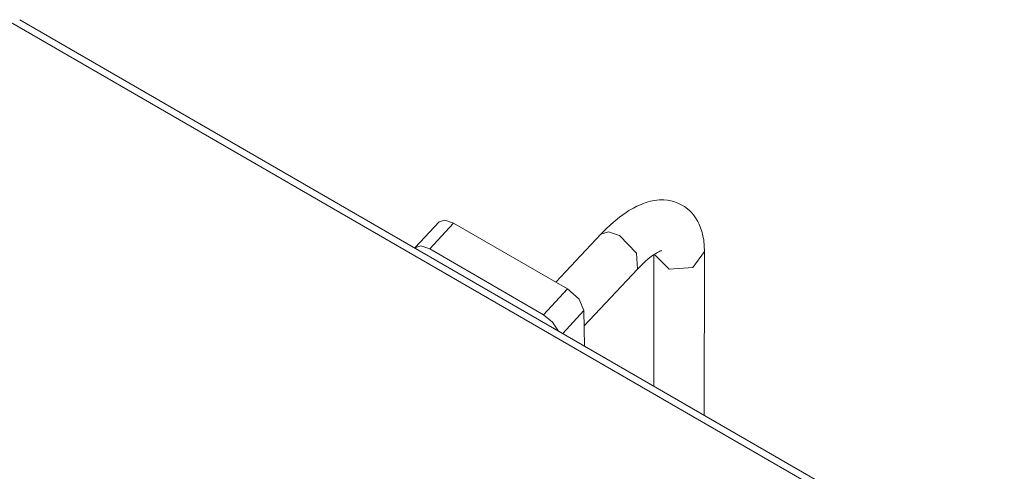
# Model space of a CAD drawing. Header units: millimetres. Extents: x 3 to 207, y 3 to 294.
# Tile 32 of 61: x 180.06 to 192.25, y 103.38 to 108.96. Entities that reach past the tile are written whole.
import ezdxf

# ---------------------------------------------------------------- set-up
doc = ezdxf.new("R2010")
doc.units = ezdxf.units.MM
doc.layers.add('1', color=7, linetype='CONTINUOUS', true_color=0xffffff)

msp = doc.modelspace()

# ---------------------------------------------------------------- linework, layer by layer
at = {"layer": '1', "color": 252, "linetype": 'Continuous', "lineweight": 13}
for p, q in [((179.946091, 108.934395), (192.13121, 101.904556)), ((185.134872, 106.131088), (185.431641, 106.450951)), ((186.543182, 105.318611), (186.839951, 105.638489)), ((186.782059, 105.087349), (187.043625, 105.369286))]:
    msp.add_line(p, q, dxfattribs=at)
at = {"layer": '1', "color": 252, "linetype": 'Continuous', "lineweight": 18}
for p, q in [((192.246109, 101.934998), (180.061661, 108.964485)), ((187.632462, 106.62439), (187.599991, 106.604858)), ((187.65538, 106.637321), (187.632462, 106.62439)), ((187.678574, 106.649658), (187.65538, 106.637321)), ((187.699936, 106.660347), (187.678574, 106.649658)), ((187.721512, 106.670494), (187.699936, 106.660347)), ((187.767929, 106.690025), (187.721512, 106.670494)), ((187.81514, 106.706627), (187.767929, 106.690025)), ((187.866653, 106.720848), (187.81514, 106.706627)), ((187.919052, 106.73101), (187.866653, 106.720848)), ((187.975449, 106.736877), (187.919052, 106.73101)), ((188.032318, 106.737228), (187.975449, 106.736877)), ((188.076859, 106.733345), (188.032318, 106.737228)), ((188.120987, 106.725677), (188.076859, 106.733345)), ((188.164627, 106.714027), (188.120987, 106.725677)), ((188.207306, 106.698273), (188.164627, 106.714027)), ((188.248779, 106.678368), (188.207306, 106.698273)), ((188.288269, 106.65461), (188.248779, 106.678368)), ((188.32486, 106.627548), (188.288269, 106.65461)), ((188.358536, 106.597458), (188.32486, 106.627548)), ((187.482864, 106.522797), (187.430511, 106.480469)), ((187.52533, 106.554588), (187.482864, 106.522797)), ((187.567657, 106.583992), (187.52533, 106.554588)), ((187.599991, 106.604858), (187.567657, 106.583992)), ((188.379166, 106.576012), (188.358536, 106.597458)), ((188.398422, 106.553459), (188.379166, 106.576012)), ((188.417099, 106.528816), (188.398422, 106.553459)), ((188.434128, 106.503433), (188.417099, 106.528816)), ((188.453232, 106.470665), (188.434128, 106.503433)), ((185.250854, 106.467865), (184.954086, 106.147987)), ((185.324051, 106.489326), (185.250885, 106.467865)), ((185.431641, 106.450951), (185.324051, 106.489326)), ((186.839951, 105.638489), (185.431641, 106.450951)), ((187.316422, 106.376526), (187.254852, 106.313744)), ((187.378143, 106.434746), (187.316422, 106.376526)), ((187.430511, 106.480469), (187.378143, 106.434746)), ((188.469925, 106.436989), (188.453232, 106.470665)), ((188.487564, 106.394257), (188.469925, 106.436989)), ((188.502243, 106.349792), (188.487564, 106.394257)), ((187.254761, 106.313652), (186.695938, 105.721573)), ((187.254791, 106.313683), (187.348984, 106.342842)), ((187.348984, 106.342842), (187.484009, 106.295982)), ((187.484009, 106.295982), (187.694901, 106.081238)), ((188.515884, 106.295387), (188.502243, 106.349792)), ((188.525757, 106.238747), (188.515884, 106.295387)), ((185.023651, 106.169754), (184.950638, 106.143921)), ((185.134872, 106.131088), (185.023651, 106.169754)), ((188.532578, 106.171608), (188.525757, 106.238747)), ((188.534653, 106.101669), (188.532578, 106.171608)), ((186.543182, 105.318611), (185.134872, 106.131088)), ((187.694901, 106.081238), (187.706558, 105.881805)), ((187.840164, 106.008606), (187.876846, 106.037689)), ((187.876846, 106.037689), (187.906052, 106.058762)), ((187.906052, 106.058762), (187.932831, 106.076271)), ((187.909668, 106.060303), (187.908615, 104.437401)), ((188.097717, 105.883728), (187.914307, 106.065201)), ((187.932831, 106.076271), (187.953003, 106.088135)), ((187.953003, 106.088135), (187.970566, 106.097412)), ((187.970566, 106.097412), (187.982956, 106.103241)), ((187.982956, 106.103241), (187.992828, 106.107422)), ((187.992828, 106.107422), (187.999634, 106.109978)), ((187.999634, 106.109978), (188.003769, 106.111511)), ((188.003769, 106.111511), (188.005051, 106.112251)), ((188.534653, 106.101784), (188.39328, 105.901169)), ((188.53334, 104.077011), (188.534653, 106.102188)), ((187.706558, 105.881798), (187.75502, 105.931244)), ((187.75502, 105.931244), (187.801437, 105.975067)), ((187.801437, 105.975067), (187.840164, 106.008606)), ((188.39328, 105.901169), (188.097717, 105.883728)), ((187.046677, 105.182625), (187.706543, 105.88179)), ((186.982925, 105.511559), (186.839951, 105.638489)), ((187.043625, 105.369286), (186.982925, 105.511559)), ((186.655258, 105.228447), (186.543182, 105.318611)), ((187.050735, 104.932335), (187.043625, 105.369286)), ((186.730484, 105.117104), (186.655258, 105.228447))]:
    msp.add_line(p, q, dxfattribs=at)

doc.saveas('drawing.dxf')
